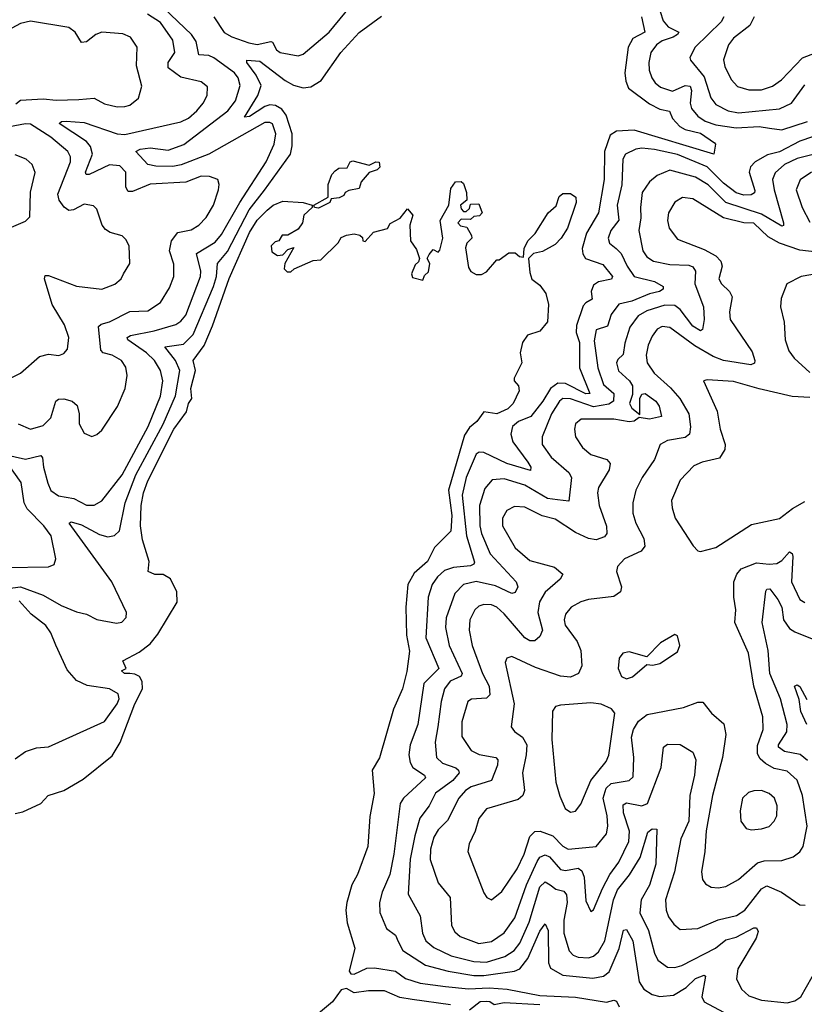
# Model space of a CAD drawing. Extents: x 2143765 to 2212931, y 878955 to 1017455.
# Tile 84 of 256: x 2157132 to 2160213, y 922875 to 926743. Entities that reach past the tile are written whole.
import ezdxf

# ---------------------------------------------------------------- set-up
doc = ezdxf.new("R2010")
doc.units = 0

msp = doc.modelspace()

# ---------------------------------------------------------------- linework, layer by layer
at = {"layer": '0CON20XD'}
for points in [[(2157895, 926754.7), (2157935, 926693.4), (2157965, 926675.6), (2158032, 926652), (2158065, 926646.5), (2158117.8, 926657.8), (2158125.2, 926655.2), (2158140, 926625), (2158155, 926614.1), (2158225, 926601.3), (2158245, 926608.5), (2158347.5, 926695), (2158470.4, 926845)], [(2157074.3, 925035.7), (2157155, 925016.7), (2157215, 925031.4), (2157221.8, 925021.8), (2157225.2, 924985), (2157242.2, 924922.2), (2157255, 924893.9), (2157285, 924872.1), (2157345, 924862.1), (2157395, 924836.2), (2157425, 924836.2), (2157455, 924853.3), (2157535, 924954.7), (2157636.8, 925145), (2157685, 925264.4), (2157693.8, 925325), (2157685.3, 925365), (2157661.9, 925405), (2157630.8, 925435), (2157557.5, 925485), (2157553.9, 925495), (2157567.2, 925502.8), (2157660.7, 925520.7), (2157745, 925545.9), (2157765, 925558.7), (2157785, 925582.3), (2157842.2, 925735), (2157843, 925755), (2157826.9, 925825), (2157900.3, 925869.7), (2157925, 925899.7), (2157996.1, 926025), (2158099.4, 926185), (2158131.2, 926255), (2158138.5, 926295), (2158125, 926333.8), (2158115, 926340), (2158095, 926338.9), (2157874.4, 926215.6), (2157766.9, 926173.1), (2157733.4, 926166.6), (2157667.4, 926167.4), (2157635.5, 926175), (2157588.9, 926225), (2157605.6, 926234.4), (2157645, 926240), (2157715, 926230.2), (2157776.8, 926253.2), (2157949.7, 926385), (2157979.1, 926425), (2157997.5, 926485), (2157990.7, 926515), (2157975.8, 926535), (2157895, 926594.2), (2157875, 926602.1), (2157835, 926605.4), (2157825, 926657.5), (2157806.6, 926685), (2157698.1, 926788.1)], [(2159646.5, 926775), (2159658.8, 926738.8), (2159678.5, 926715), (2159719.5, 926695), (2159714.6, 926685), (2159697.7, 926675), (2159655, 926659.8), (2159632.8, 926645), (2159610.8, 926615), (2159602.2, 926575), (2159603.6, 926545), (2159614.1, 926515), (2159626.7, 926495), (2159648.3, 926478.3), (2159695, 926462.9), (2159745, 926484.4), (2159765, 926482.1), (2159769.3, 926465), (2159764.8, 926415), (2159770.2, 926395), (2159794.6, 926364.6), (2159824, 926345), (2159865, 926330.3), (2159945, 926318.5), (2160035, 926323.4), (2160076.7, 926316.7), (2160125, 926311.3), (2160225, 926342.8)], [(2157117.1, 926412.9), (2157135, 926427.1), (2157225, 926432.2), (2157275, 926426.8), (2157365, 926429.2), (2157425, 926435.3), (2157465, 926413.1), (2157515, 926401.5), (2157545, 926401.8), (2157565, 926408.1), (2157598.6, 926435), (2157612.4, 926482.4), (2157591.5, 926561.5), (2157593.1, 926635), (2157566.9, 926675), (2157537.6, 926687.6), (2157455, 926694), (2157431.1, 926685), (2157395, 926656.4), (2157375, 926653.3), (2157349.6, 926695), (2157325, 926713.1), (2157175, 926738.1), (2157135, 926728.3), (2157035, 926674.7)], [(2157055, 924504.7), (2157135, 924515.5), (2157225, 924482.5), (2157295, 924442.4), (2157355, 924416.9), (2157395, 924407.2), (2157435, 924386.6), (2157512.7, 924372.7), (2157533.2, 924376.8), (2157550.8, 924395), (2157551.9, 924415), (2157493.6, 924535), (2157326.9, 924765), (2157335, 924770.4), (2157375, 924759.3), (2157445, 924720.4), (2157478, 924712), (2157505, 924716.9), (2157523.8, 924735), (2157546.9, 924845), (2157588.2, 924955), (2157695.7, 925154.3), (2157743.4, 925265), (2157760.9, 925365), (2157744.5, 925405), (2157702.5, 925457.5), (2157775, 925468.4), (2157813.5, 925506.5), (2157893.2, 925695), (2157904.6, 925735), (2157909.4, 925785), (2157947.6, 925832.4), (2158033.3, 925996.7), (2158093.8, 926073.8), (2158195.2, 926214.8), (2158202.5, 926247.5), (2158202, 926295), (2158178.9, 926368.9), (2158161.6, 926391.6), (2158136, 926406), (2158115, 926408.5), (2158095, 926403), (2158035, 926363.4), (2158015, 926360), (2158067.6, 926445), (2158079.8, 926485), (2158060.8, 926525), (2158024.7, 926575), (2158024.3, 926585), (2158075, 926580.6), (2158174.5, 926504.5), (2158206.7, 926486.7), (2158245, 926476.3), (2158275, 926479.2), (2158315.7, 926504.3), (2158393.5, 926615), (2158465, 926692.8), (2158552.2, 926757.8)], [(2157125.9, 925155.9), (2157174.6, 925134.6), (2157225, 925148.9), (2157255, 925178.9), (2157274.8, 925245.2), (2157285, 925252.5), (2157305, 925254.2), (2157337.8, 925245), (2157357.4, 925227.4), (2157365.3, 925195), (2157365.5, 925155), (2157385, 925119.2), (2157415, 925106.2), (2157435, 925113.8), (2157455, 925131.2), (2157515.8, 925224.2), (2157546.9, 925295), (2157554.6, 925345), (2157548.7, 925378.7), (2157532.2, 925405), (2157495.8, 925425), (2157460, 925435), (2157450.8, 925445), (2157442.3, 925537.7), (2157452.6, 925547.4), (2157485, 925556.7), (2157565, 925596.8), (2157635, 925599.3), (2157685, 925632.9), (2157720.1, 925689.9), (2157737.3, 925735), (2157737, 925783), (2157720.9, 925835), (2157727.8, 925875), (2157753.2, 925906.8), (2157805, 925917.3), (2157835, 925936.6), (2157865, 925966.2), (2157892.8, 926015), (2157912.9, 926075), (2157915.5, 926095.5), (2157910, 926115), (2157877.1, 926127.1), (2157845, 926129.1), (2157784.4, 926105.6), (2157645, 926096.7), (2157575, 926068.9), (2157558.2, 926068.3), (2157549.4, 926085), (2157549, 926145), (2157525, 926169.5), (2157485, 926173.4), (2157405, 926134.8), (2157392.7, 926135), (2157390.5, 926145), (2157417.8, 926215), (2157410.4, 926245), (2157394.2, 926265), (2157287.9, 926335), (2157297.1, 926342.9), (2157315, 926344.7), (2157385, 926339.7), (2157515, 926294.8), (2157545, 926292.1), (2157765, 926342), (2157795, 926356.1), (2157827.5, 926385), (2157853.1, 926415), (2157868.2, 926445), (2157869.1, 926479.1), (2157845, 926498.9), (2157765, 926518), (2157715, 926553.8), (2157715.3, 926575), (2157741.4, 926615), (2157733.5, 926663.5), (2157685, 926732.2), (2157633.8, 926765)], [(2159573.6, 926755), (2159586.3, 926695), (2159539.9, 926670.1), (2159521.7, 926635), (2159507.7, 926535), (2159511.7, 926501.7), (2159522.5, 926475), (2159605, 926413), (2159645, 926391.7), (2159683.8, 926383.8)], [(2159897.2, 926755), (2159885.8, 926735), (2159784.7, 926635), (2159763.3, 926595), (2159765.6, 926585), (2159819, 926519), (2159846.2, 926436.2), (2159865, 926409.7), (2159914.4, 926385), (2159955, 926377.9), (2160115, 926392.6), (2160162.7, 926415), (2160215, 926488.1)], [(2160015.7, 926755), (2159998.9, 926721.1), (2159935, 926670.4), (2159914.7, 926645), (2159896.1, 926586.1), (2159900.9, 926559.1), (2159925, 926508.9), (2159951.1, 926481.1), (2159995, 926467.2), (2160045, 926468.2), (2160087.3, 926482.7), (2160122.6, 926507.4), (2160205, 926592.9), (2160256.3, 926613.7)], [(2159683.8, 926383.8), (2159695.3, 926355), (2159724.3, 926324.3), (2159745, 926312.3), (2159805, 926298), (2159860.2, 926260.2), (2159864.4, 926254.4), (2159857.1, 926215), (2159545, 926308.8), (2159474.8, 926305.2), (2159450.9, 926289.1), (2159428.1, 926225), (2159427.5, 926115), (2159405.2, 925985), (2159357.8, 925905), (2159341, 925845), (2159343.1, 925823.1), (2159353.4, 925805), (2159422.2, 925782.2), (2159460, 925735), (2159455.7, 925724.3), (2159405, 925713.5), (2159385, 925700.4), (2159375.7, 925675), (2159380, 925645), (2159355, 925631.6), (2159345, 925619.2), (2159317.8, 925542.2), (2159317.4, 925515), (2159330.6, 925475), (2159329.6, 925375), (2159370.8, 925275), (2159355, 925273.4), (2159275, 925314.1), (2159244.7, 925315.3), (2159215.8, 925294.2), (2159186.5, 925245), (2159138.6, 925185), (2159090.4, 925165), (2159067.5, 925145), (2159060.3, 925115), (2159068.8, 925085), (2159127.8, 925005), (2159138.5, 924985), (2159137.3, 924972.7), (2159045, 924999.6), (2158955, 925043.4), (2158935.8, 925044.2), (2158925, 925036.2), (2158885.2, 924945), (2158870.1, 924875), (2158886.4, 924715), (2158917.5, 924612.5), (2158915.5, 924604.5), (2158902.1, 924597.9), (2158835, 924591.2), (2158800.4, 924579.6), (2158773, 924555), (2158751.9, 924525), (2158735.7, 924475), (2158726.3, 924315), (2158778.4, 924195), (2158719.2, 924135), (2158695.2, 923975), (2158665.7, 923895), (2158660, 923855), (2158665.2, 923825.2), (2158676, 923806), (2158721.2, 923775), (2158725.4, 923765), (2158639.6, 923685), (2158626.1, 923663.9), (2158601.5, 923465), (2158585.2, 923385), (2158554.8, 923315), (2158544.7, 923275), (2158545.7, 923235.7), (2158573, 923173), (2158607.3, 923147.3), (2158617.9, 923122.1), (2158635.9, 923085.9), (2158725, 923029.3), (2158815, 923004.9), (2158915, 922988.5), (2158955, 922988.5), (2159075, 923005.2), (2159096.1, 923015), (2159127.2, 923055), (2159175, 923162.9), (2159195, 923190.9), (2159207.5, 923165), (2159207.8, 923037.8), (2159216.8, 923016.8), (2159265, 922989.8), (2159382, 922978), (2159425, 922985.3), (2159446.8, 923003.2), (2159485.9, 923094.1), (2159503.5, 923166.5), (2159515, 923168.5), (2159539.6, 923125), (2159565, 922963.3), (2159583.3, 922935), (2159615, 922913.8), (2159645, 922906.2), (2159699, 922911), (2159748.8, 922941.2), (2159785, 922976.7), (2159819.5, 922989.5), (2159825.4, 922985), (2159810, 922905), (2159820, 922885), (2159935, 922823.2)], [(2157540.5, 925745), (2157564.3, 925785.7), (2157562.5, 925855), (2157549.3, 925879.3), (2157534.5, 925894.5), (2157487, 925907), (2157468.9, 925918.9), (2157456.5, 925936.5), (2157435, 925998.8), (2157422.6, 926012.6), (2157385, 926019.2), (2157343.1, 925996.9), (2157325, 925993.7), (2157306.9, 926006.9), (2157287.1, 926035), (2157282.3, 926057.7), (2157332.2, 926185), (2157331.9, 926205), (2157320.7, 926225), (2157255, 926281.7), (2157175, 926332.4), (2157155, 926334.4), (2157065, 926317)], [(2160245, 926282.8), (2160195, 926266.7), (2160115.6, 926224.4), (2160067.7, 926212.3), (2160019.7, 926185), (2160001.2, 926165), (2159996, 926145), (2160018.2, 926071.8), (2160017.4, 926062.6), (2160004.7, 926055.3), (2159975, 926054.4), (2159945, 926063.4), (2159895, 926101.7), (2159831.3, 926165), (2159715, 926213.9), (2159625, 926233.9), (2159575, 926238.5), (2159551.4, 926235), (2159510.9, 926215), (2159499.7, 926195), (2159496.5, 926095), (2159478, 926015), (2159484.8, 925955.2), (2159452.6, 925915), (2159442.2, 925885), (2159448.5, 925865), (2159474.3, 925844.3), (2159494.3, 925825), (2159517.4, 925775), (2159545.1, 925735.1), (2159625, 925714.8), (2159658.6, 925695), (2159658.5, 925685), (2159644.4, 925675), (2159605, 925665.9), (2159535, 925637.4), (2159484.5, 925625.5), (2159454.3, 925585.7), (2159440.6, 925539.4), (2159395.5, 925524.5), (2159388, 925482), (2159401.6, 925375), (2159425, 925310.6), (2159465.1, 925275.1), (2159463.2, 925245), (2159445, 925233.3), (2159385, 925222.5), (2159295, 925253.5), (2159265, 925255.2), (2159251, 925245), (2159220.6, 925195), (2159183.9, 925105), (2159183.4, 925075), (2159219.3, 925025), (2159288.8, 924965), (2159299.3, 924945), (2159287.8, 924852.2), (2159243.3, 924856.7), (2159205, 924862.4), (2159115, 924914.8), (2159035, 924939.3), (2158987.1, 924935), (2158958.5, 924901.5), (2158938.1, 924835), (2158938.8, 924755), (2158945.6, 924725), (2158979.4, 924645), (2159081.2, 924535), (2159088.2, 924515), (2159077.2, 924492.8), (2159065, 924488.5), (2158999.8, 924519.8), (2158925, 924535.8), (2158875, 924523.8), (2158840.6, 924489.4), (2158806.5, 924393.5), (2158803.8, 924355), (2158819.1, 924285), (2158869.1, 924175), (2158865.2, 924164.8), (2158822.6, 924145), (2158800.7, 924115), (2158787.4, 924065), (2158774.4, 923965), (2158763, 923905), (2158768.8, 923845), (2158792.2, 923822.2), (2158845, 923803.5), (2158855.3, 923795), (2158857.1, 923785), (2158833.1, 923755), (2158765.4, 923704.6), (2158739.3, 923655), (2158703.3, 923606.7), (2158683.4, 923536.6), (2158665.9, 923445), (2158657.6, 923307.6), (2158705, 923222.5), (2158713.2, 923155), (2158727.2, 923125), (2158758.1, 923098.1), (2158826.2, 923065), (2158915, 923043.9), (2158965, 923040.9), (2159036.9, 923063.1), (2159073.7, 923086.3), (2159095.8, 923115), (2159132.1, 923197.9), (2159175, 923336.2), (2159195, 923356.7), (2159214.8, 923344.8), (2159237.2, 923327.2), (2159269.1, 923319.1), (2159279.4, 923305), (2159282, 923275), (2159268.9, 923205), (2159268.4, 923155), (2159289.1, 923085), (2159305, 923067.5), (2159325, 923060.5), (2159365, 923057.8), (2159385, 923064.7), (2159405, 923081.3), (2159429.5, 923125), (2159463.9, 923285), (2159479.9, 923325), (2159526.3, 923383.7), (2159567.9, 923452.1), (2159599, 923551), (2159615, 923563.9), (2159633.6, 923563.6), (2159629.4, 923425), (2159605, 923343.5), (2159571.7, 923285), (2159567.4, 923235), (2159601.2, 923165), (2159625, 923075.8), (2159638.2, 923048.2), (2159675, 923021.5), (2159705, 923019.3), (2159732.5, 923027.5)], [(2160325, 926233.3), (2160185, 926198.4), (2160135, 926174.8), (2160097.9, 926142.1), (2160087.8, 926115), (2160094.3, 926074.3), (2160131.1, 925945), (2160131.4, 925935), (2160125, 925931.8), (2160045, 925979.3), (2159905, 926024.9), (2159835, 926095.2), (2159785, 926124.1), (2159685, 926152.2), (2159635, 926131.8), (2159605, 926106.4), (2159576.7, 926065), (2159569.3, 926005), (2159571.2, 925965), (2159562.8, 925915), (2159579.3, 925835), (2159595, 925812.1), (2159620.8, 925795), (2159685, 925782), (2159759.5, 925779.5), (2159775, 925772.9), (2159785.3, 925755.3), (2159782.8, 925705), (2159817.4, 925615), (2159820.2, 925565), (2159813.6, 925526.4), (2159805, 925520.5), (2159775, 925538.8), (2159725, 925605.3), (2159705, 925620.2), (2159665, 925622.2), (2159595, 925599.5), (2159560.6, 925579.4), (2159528.4, 925535), (2159508.1, 925471.9), (2159502, 925428), (2159481, 925409), (2159475.8, 925395), (2159483.9, 925363.9), (2159526.2, 925325), (2159538.5, 925305), (2159538.8, 925271.2), (2159526.7, 925235), (2159535, 925217.5), (2159567.5, 925192.5), (2159566.7, 925255), (2159575, 925272.5), (2159587.5, 925275), (2159630, 925245), (2159642.5, 925225), (2159652.5, 925185), (2159605, 925174.3), (2159565, 925180), (2159545, 925166.2), (2159525, 925162.9), (2159465, 925173.6), (2159336.4, 925173.6), (2159314.6, 925155), (2159310, 925135), (2159313.9, 925105), (2159342.2, 925062.2), (2159374.8, 925034.8), (2159437.5, 925015), (2159450, 925000), (2159447.1, 924975), (2159405.3, 924905), (2159400.6, 924885), (2159407.5, 924835), (2159436.7, 924753.3), (2159437.7, 924725), (2159428.3, 924711.7), (2159395, 924699.7), (2159365, 924705.2), (2159315, 924728.3), (2159235, 924781.2), (2159183.9, 924793.8), (2159115, 924827.9), (2159075, 924831.1), (2159044.4, 924815.6), (2159028.2, 924785), (2159028.4, 924755), (2159078.2, 924668.2), (2159135, 924619.1), (2159232.5, 924592.5), (2159264.3, 924565), (2159254.5, 924545), (2159195.8, 924494.2), (2159173.1, 924456.9), (2159166.8, 924415), (2159185.3, 924345), (2159175, 924320.4), (2159155, 924303.3), (2159135, 924302.5), (2159115, 924315.3), (2159035, 924409.4), (2159005, 924435.8), (2158985, 924444.2), (2158955, 924445.9), (2158935, 924439.1), (2158919.1, 924425), (2158899.7, 924385), (2158897.4, 924345), (2158908.2, 924285), (2158949.6, 924175), (2158975.2, 924125), (2158978.5, 924091.5), (2158965, 924077.8), (2158906.4, 924073.6), (2158891.2, 924065), (2158868.6, 923985), (2158867.8, 923927.8), (2158905, 923872.5), (2158936.5, 923856.5), (2159001.4, 923845), (2159010, 923835), (2159007.9, 923815), (2158985.2, 923754.8), (2158905, 923729.2), (2158882.8, 923715), (2158855.8, 923685), (2158812.5, 923597.5), (2158775, 923560), (2158757.7, 923532.3), (2158745.2, 923485), (2158743.9, 923443.9), (2158775, 923351.9), (2158822, 923295), (2158828, 923185), (2158840.3, 923160.3), (2158861, 923141), (2158935, 923114.3), (2158985, 923121.9), (2159034.5, 923155.5), (2159076.9, 923215), (2159122.6, 923345), (2159163.8, 923436.2), (2159175, 923453.3), (2159195, 923462.5), (2159211.8, 923455), (2159255.1, 923405.1), (2159275, 923400.7), (2159325, 923409.6), (2159339.9, 923399.9), (2159348.6, 923375), (2159355, 923281.2), (2159375, 923240), (2159385, 923246.2), (2159420, 923330), (2159449.6, 923385), (2159485, 923433.1), (2159524.1, 923515), (2159526.5, 923555), (2159502.8, 923627.2), (2159501.7, 923658.3), (2159515, 923666.8), (2159575, 923655.3), (2159596.5, 923663.5), (2159651.1, 923805), (2159660, 923885), (2159675, 923897.1), (2159725, 923895.6), (2159775, 923865.7), (2159787.1, 923835), (2159781.2, 923775), (2159763.5, 923695), (2159760, 923595), (2159728.6, 923525), (2159702.5, 923395), (2159667.4, 923285), (2159670.4, 923245), (2159679.2, 923219.2), (2159699.9, 923189.9), (2159725, 923169.1), (2159795, 923173.3), (2159875, 923206.6), (2159946.4, 923223.6), (2159979.4, 923245), (2160045, 923329.2), (2160065, 923340), (2160123.1, 923315), (2160195, 923266), (2160215.9, 923264.1)], [(2157072.9, 925917.1), (2157155, 925952), (2157171.7, 925968.3), (2157174.7, 926065.3), (2157193.6, 926143.6), (2157181.9, 926175), (2157157.5, 926195), (2157115, 926212.1)], [(2158305, 926003.3), (2158290, 926005), (2158287.5, 926015), (2158343.6, 926046.4), (2158343.6, 926096.4), (2158357.5, 926135), (2158370.7, 926149.3), (2158385, 926160), (2158418.3, 926161.7), (2158430, 926185), (2158440.7, 926189.3), (2158505, 926172.5), (2158530, 926185), (2158543, 926183), (2158546.1, 926163.9), (2158536.1, 926153.9), (2158505, 926142.5), (2158473, 926107), (2158465, 926080), (2158425, 926072.5), (2158410, 926065), (2158405, 926052.5), (2158386.4, 926043.6), (2158355, 926040), (2158350, 926025), (2158305, 926003.3)], [(2160240.5, 926145), (2160195.9, 926114.1), (2160180.8, 926075), (2160204.7, 926005), (2160235, 925947.9)], [(2157888.8, 925541.2), (2157955, 925727.1), (2158035, 925906.8), (2158065, 925956.2), (2158103.5, 925995), (2158127.1, 926015), (2158165, 926030.9), (2158245, 926025.5), (2158280, 926015), (2158280, 926005), (2158247.5, 925975), (2158242.5, 925945), (2158225, 925920), (2158185, 925897.5), (2158163, 925897), (2158150, 925875), (2158135, 925870), (2158120, 925855), (2158121.7, 925831.7), (2158145, 925816.7), (2158165, 925820), (2158185, 925840), (2158208.3, 925848.3), (2158173.3, 925785), (2158170, 925765), (2158183, 925753), (2158197, 925753), (2158210, 925765), (2158285, 925797.5), (2158315, 925800), (2158383, 925867), (2158395, 925887.5), (2158415, 925897.5), (2158445, 925902.5), (2158467.5, 925897.5), (2158478.3, 925888.3), (2158480, 925875), (2158488.3, 925871.7), (2158521.7, 925908.3), (2158576.4, 925923.6), (2158587, 925943), (2158626.4, 925963.6), (2158655, 926000), (2158676.2, 925975), (2158663.8, 925936.2), (2158666.7, 925875), (2158690.7, 925840.7), (2158702.5, 925805), (2158698.3, 925791.7), (2158685, 925780), (2158670, 925745), (2158675, 925730), (2158715, 925720), (2158721.7, 925738.3), (2158737, 925753), (2158742.5, 925785), (2158732.5, 925805), (2158739.3, 925820.7), (2158755, 925840), (2158775, 925830), (2158781.7, 925838.3), (2158793.3, 925885), (2158782.5, 925955), (2158817.5, 926015), (2158825, 926080), (2158843.9, 926106.1), (2158865, 926107.5), (2158875, 926100), (2158886.7, 926065), (2158887.5, 926035), (2158862.5, 926015), (2158865, 926000), (2158875, 925990), (2158885, 925990), (2158898.3, 926001.7), (2158901.7, 926018.3), (2158935, 926020), (2158947.5, 925985), (2158937, 925973), (2158915, 925970), (2158901.7, 925958.3), (2158865, 925960), (2158852.5, 925945), (2158863, 925933), (2158888.3, 925928.3), (2158906.7, 925895), (2158907.5, 925885), (2158887.5, 925865), (2158883, 925847), (2158895, 925770), (2158903.6, 925753.6), (2158925, 925742.5), (2158945, 925742.5), (2158965, 925752.5), (2159005, 925800), (2159015, 925800), (2159053, 925827), (2159077, 925827), (2159095, 925812.5), (2159110, 925810), (2159112.5, 925845), (2159127.5, 925875), (2159156.1, 925903.9), (2159207.5, 925985), (2159238.3, 926011.7), (2159250.7, 926049.3), (2159265, 926060), (2159295, 926060), (2159316.2, 926046.2), (2159317.5, 926025), (2159283.3, 925925), (2159258.8, 925885), (2159235, 925860), (2159185, 925832.5), (2159150, 925825), (2159130, 925805), (2159135, 925750), (2159143.6, 925723.6), (2159175, 925700), (2159198, 925668), (2159208, 925625), (2159204.1, 925555.9), (2159175, 925520), (2159126.1, 925503.9), (2159106.7, 925475), (2159096.7, 925435), (2159103.3, 925395), (2159073.3, 925335), (2159074.1, 925324.1), (2159090, 925305), (2159093.3, 925285), (2159069.2, 925235), (2159049.4, 925215), (2159005, 925194.6), (2158955, 925202.5), (2158926.7, 925165), (2158898.8, 925141.2), (2158879, 925111), (2158815.2, 924895), (2158828.4, 924795), (2158825, 924733.8), (2158760.6, 924669.4), (2158732.9, 924615), (2158681.4, 924568.6), (2158656.2, 924523.8), (2158647.8, 924435), (2158651.4, 924325), (2158662.9, 924262.9), (2158652.8, 924182.8), (2158634.7, 924115), (2158599.4, 924035), (2158545, 923843.3), (2158515.8, 923795), (2158523.6, 923703.6), (2158507.6, 923612.4), (2158498.5, 923495), (2158458.1, 923385), (2158436, 923344), (2158416.2, 923275), (2158412.7, 923245), (2158418.5, 923195), (2158448.5, 923095), (2158425.5, 923005), (2158432.2, 922995), (2158445, 922992.9), (2158495, 923016.5), (2158525, 923018.6), (2158607.5, 923005), (2158647.1, 922977.1), (2158705, 922958.5), (2158804.4, 922944.4), (2158895, 922935.5), (2158975, 922939.6), (2159045.8, 922934.2), (2159175, 922910), (2159315, 922903.7), (2159436, 922884), (2159465, 922891.1), (2159475, 922888), (2159485.3, 922865.3)], [(2160275, 925828.6), (2160195, 925838.3), (2160115, 925865.2), (2160070.7, 925890.7), (2160015, 925944.5), (2159975, 925945.5), (2159894.9, 925964.9), (2159775, 926040), (2159735, 926044.7), (2159705, 926026.5), (2159680, 925985), (2159675.3, 925955), (2159682.5, 925925), (2159715, 925881.5), (2159820.2, 925840.2), (2159865.4, 925815.4), (2159885.2, 925795.2), (2159889.7, 925775), (2159877.2, 925725), (2159887.7, 925705), (2159919.2, 925675), (2159928.9, 925655), (2159919.2, 925595), (2159922.1, 925565), (2160008, 925438), (2160019.1, 925405), (2160016.6, 925393.4), (2160003.2, 925386.8), (2159895.7, 925404.3), (2159855, 925420.4), (2159782.3, 925462.3), (2159685, 925534.7), (2159655, 925537.5), (2159635, 925527.5), (2159615, 925500.5), (2159600.3, 925465), (2159591.9, 925425), (2159596.2, 925395), (2159623, 925355), (2159687.1, 925297.1), (2159723.5, 925255), (2159759.6, 925195), (2159765.9, 925144.1), (2159761.5, 925115), (2159745, 925101.4), (2159675, 925089.5), (2159646.7, 925075), (2159624.6, 925015), (2159576.7, 924945), (2159551.8, 924895), (2159539.2, 924845), (2159538.9, 924805), (2159550.7, 924765), (2159583.1, 924705), (2159586.2, 924675), (2159571.9, 924655), (2159507.1, 924625), (2159478.9, 924595), (2159475.5, 924575), (2159494.4, 924515), (2159490.8, 924495), (2159465, 924477.8), (2159365.4, 924465.4), (2159335, 924456.1), (2159297.8, 924435), (2159275, 924407.5), (2159270, 924385), (2159274, 924365), (2159320.4, 924300.4), (2159334.8, 924265), (2159338.7, 924205), (2159325.9, 924174.1), (2159295, 924160.2), (2159255, 924164.4), (2159157.7, 924197.7), (2159065, 924240.9), (2159044.6, 924235.4), (2159038.3, 924218.3), (2159074.2, 924055), (2159061.9, 923965), (2159075, 923946.9), (2159106.2, 923925), (2159122.8, 923895), (2159120.7, 923855), (2159105.8, 923785), (2159114.2, 923715), (2159108.2, 923695), (2159089.7, 923680.3), (2158965, 923643.6), (2158935.5, 923605), (2158920.9, 923555), (2158897.1, 923505), (2158891.8, 923475), (2158955, 923313.3), (2158966.2, 923295), (2158985, 923286), (2159025, 923318.6), (2159085, 923407.3), (2159113, 923465), (2159135.5, 923534.5), (2159155, 923554.2), (2159175.3, 923554.7), (2159225, 923536.9), (2159265, 923495.8), (2159285, 923484.3), (2159355, 923491.7), (2159395.7, 923495), (2159435.9, 923545), (2159441.2, 923575), (2159438.7, 923615), (2159422.9, 923685), (2159435.4, 923724.6), (2159455, 923742), (2159525, 923754.2), (2159541, 923769), (2159543, 923845), (2159534.4, 923925), (2159542.4, 923955), (2159562.4, 923987.6), (2159596.1, 924013.9), (2159738.8, 924041.2), (2159795, 924061.5), (2159815, 924062.5), (2159848.3, 924018.3), (2159896.5, 923976.5), (2159904, 923935), (2159891.9, 923845), (2159851.7, 923695), (2159827.2, 923557.2), (2159822.7, 923475), (2159809.2, 923395), (2159813.5, 923365), (2159825, 923348.6), (2159846.7, 923335), (2159875, 923332.3), (2159905, 923337.9), (2159954.2, 923365.8), (2160029.1, 923430.9), (2160055, 923438.9), (2160125, 923440.4), (2160169.2, 923455), (2160195, 923474.5), (2160208.2, 923495), (2160224.2, 923575), (2160205, 923695.8), (2160185, 923756.1), (2160145, 923790.5), (2160095, 923801.9), (2160060.9, 923820.9), (2160039.6, 923839.6), (2160029.3, 923859.3), (2160028.5, 923891.5), (2160050.9, 923955), (2160049.5, 924005), (2160014.8, 924124.8), (2159994.2, 924255), (2159939.6, 924375), (2159943.8, 924425), (2159935.5, 924475), (2159936.7, 924535), (2159947.5, 924565), (2159965, 924586.2), (2160025, 924610), (2160075, 924604.2), (2160105, 924607.4), (2160125, 924618.7), (2160155, 924652.5), (2160165, 924646.7), (2160167.4, 924635), (2160162.9, 924535), (2160195, 924465.5), (2160214.2, 924454.2)], [(2157061.6, 925318.4), (2157135.3, 925354.7), (2157209.9, 925420.1), (2157245, 925429.5), (2157285.8, 925424.2), (2157305, 925432), (2157320.6, 925449.4), (2157325.4, 925495), (2157307.7, 925545), (2157259.7, 925625), (2157230, 925725), (2157232.1, 925737.9), (2157245, 925738.5), (2157355, 925696.9), (2157454.5, 925684.5), (2157506.4, 925703.7), (2157531.1, 925725), (2157540.5, 925745)], [(2160345, 925759.3), (2160200, 925735), (2160144.6, 925705.4), (2160122.1, 925647.9), (2160119.1, 925615), (2160133.5, 925555), (2160137.3, 925485), (2160152, 925442), (2160173.2, 925413.2), (2160235, 925357.2)], [(2157115, 923624.2), (2157145, 923631.5), (2157215, 923664.4), (2157243.8, 923695), (2157305, 923715.6), (2157380.9, 923759.1), (2157495, 923851.9), (2157526.8, 923903.2), (2157584.5, 924055), (2157614.6, 924115), (2157612.9, 924142.9), (2157602.4, 924162.4), (2157585, 924172.5), (2157565, 924174.3), (2157543.3, 924175), (2157532.5, 924185), (2157550, 924195), (2157536.7, 924225), (2157601.3, 924258.7), (2157645, 924291.8), (2157675, 924329.5), (2157751.1, 924455), (2157749.3, 924495), (2157725, 924546.7), (2157695, 924563.6), (2157663.4, 924563.4), (2157636.7, 924575), (2157640, 924615), (2157615, 924700), (2157606.6, 924755), (2157609.4, 924835), (2157617.8, 924885), (2157635, 924931.1), (2157738, 925135), (2157787.4, 925202.6), (2157794.7, 925235), (2157808.5, 925255), (2157804.5, 925295), (2157823.1, 925365), (2157813.6, 925405), (2157856.9, 925463.1), (2157888.8, 925541.2)], [(2160235, 925259.7), (2160165, 925263.2), (2160035, 925293.7), (2159935, 925321.3), (2159831.2, 925328.8), (2159817.5, 925325), (2159870.4, 925205), (2159882.1, 925135), (2159902, 925075), (2159900.7, 925055), (2159879.5, 925020.5), (2159811.2, 925005), (2159778.8, 924991.2), (2159725.3, 924934.7), (2159691.8, 924855), (2159693.5, 924825), (2159705.4, 924785.4), (2159776.6, 924676.6), (2159795, 924656.2), (2159805, 924653.8), (2159865, 924669.2), (2160005, 924760.5), (2160115, 924783.2), (2160166.7, 924823.3), (2160215, 924850.3)], [(2157081.4, 924591.4), (2157245, 924593.5), (2157267.6, 924602.4), (2157274.3, 924625), (2157256, 924715), (2157227.3, 924755), (2157161.2, 924821.2), (2157149.3, 924845), (2157138.6, 924925), (2157074.6, 925015)], [(2160225, 923832.9), (2160195.9, 923855.9), (2160135, 923868.4), (2160111.4, 923885), (2160112, 923895), (2160144, 923945), (2160145.2, 923975), (2160118.7, 924075), (2160077.8, 924175), (2160070.7, 924265), (2160047, 924375), (2160061.2, 924498.8), (2160065, 924506.1), (2160077.2, 924507.2), (2160109, 924465), (2160124.1, 924435), (2160131.6, 924385), (2160155, 924351.5), (2160175, 924338.2), (2160315, 924282.7)], [(2157115, 923839.5), (2157155, 923868.1), (2157197.8, 923882.2), (2157245, 923886.5), (2157465, 923986.5), (2157515.2, 924055), (2157522.5, 924075), (2157518.8, 924095), (2157485, 924114.6), (2157397.6, 924127.6), (2157355, 924147.5), (2157318.7, 924188.7), (2157274, 924286), (2157254, 924335), (2157235, 924363.5), (2157177.7, 924407.7), (2157129.7, 924459.7)], [(2159515, 924153.8), (2159538.8, 924161.2), (2159595, 924210), (2159617.5, 924207.5), (2159645, 924214.2), (2159715, 924260), (2159723.8, 924285), (2159715, 924322.5), (2159705, 924327.5), (2159647.5, 924295), (2159595, 924240), (2159525, 924260), (2159500, 924255), (2159486.2, 924235), (2159482.5, 924195), (2159495, 924163.3), (2159515, 924153.8)], [(2160223.2, 923975), (2160198.8, 924025), (2160192.6, 924072.6), (2160174.7, 924125.3), (2160185, 924130.5), (2160195, 924123.3), (2160222.7, 924072.7)], [(2159295, 923630), (2159315, 923634.3), (2159335, 923662), (2159374.3, 923755), (2159435, 923829.5), (2159445.7, 923854.3), (2159468.8, 924018.8), (2159455.8, 924035.8), (2159414.6, 924054.6), (2159375, 924059.3), (2159255, 924050.8), (2159235.4, 924044.6), (2159223.8, 924026.2), (2159221.9, 923915), (2159237.8, 923747.8), (2159252.6, 923692.6), (2159273.8, 923643.8), (2159295, 923630)], [(2160005, 923560.6), (2160045, 923564.5), (2160075, 923573.3), (2160095, 923594.2), (2160104.5, 923615), (2160106.7, 923655), (2160095.7, 923685), (2160075, 923702.9), (2160045, 923715.6), (2160015, 923714.4), (2159993, 923707), (2159970, 923685), (2159960.9, 923635), (2159963.6, 923595), (2159985, 923565.7), (2160005, 923560.6)], [(2159732.5, 923027.5), (2159863.8, 923095), (2159905, 923128.8), (2159945, 923139.4), (2160015, 923176.1), (2160025, 923175.5), (2160031.2, 923161.2), (2160024.2, 923135), (2159951.9, 923015), (2159946.2, 922975), (2159966.4, 922935), (2159995, 922907.9), (2160045, 922891.3), (2160145, 922880.7), (2160175, 922889.2), (2160199.5, 922905), (2160288, 923062)], [(2158823.1, 922873.1), (2158673.6, 922893.6), (2158625, 922901.2), (2158565, 922927.7), (2158501.7, 922928.3), (2158445, 922920), (2158415, 922936.9), (2158395, 922932.2), (2158360.6, 922885), (2158297.3, 922832.7)], [(2159175, 922873.3), (2159035, 922880.7), (2158995, 922872.5), (2158977.5, 922885), (2158963.4, 922886.6), (2158940, 922885), (2158898.3, 922851.7)]]:
    msp.add_lwpolyline(points, dxfattribs=at)

doc.saveas('drawing.dxf')
